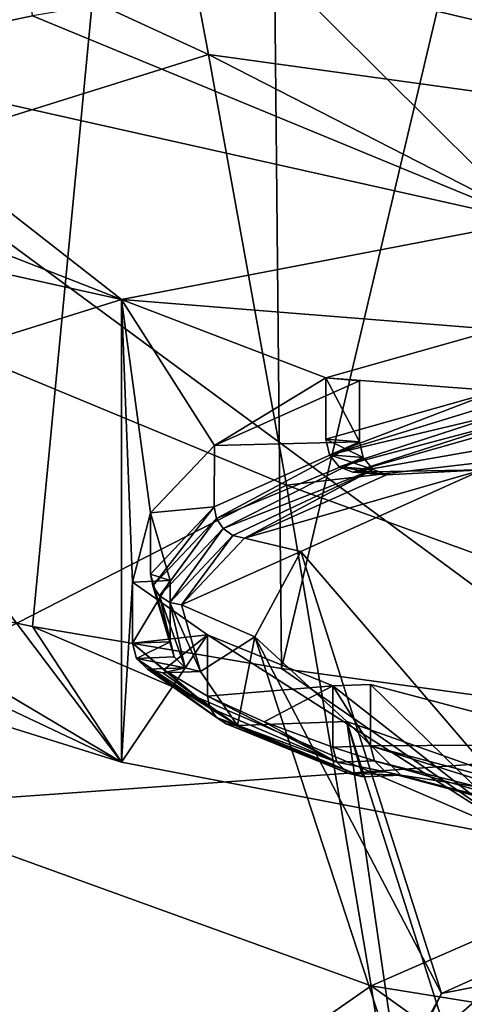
# Model space of a CAD drawing. Header units: millimetres. Extents: x -22 to 72, y 0 to 291.
# Tile 42 of 99: x -9.64 to -8.2, y 260.39 to 263.58. Entities that reach past the tile are written whole.
import ezdxf

# ---------------------------------------------------------------- set-up
doc = ezdxf.new("R2010")
doc.units = ezdxf.units.MM
doc.header["$LTSCALE"] = 65.185185
for name, color, linetype in [('113', 7, 'CONTINUOUS'), ('118', 7, 'CONTINUOUS'), ('122', 7, 'CONTINUOUS'), ('124', 7, 'CONTINUOUS'), ('129', 7, 'CONTINUOUS'), ('135', 7, 'CONTINUOUS'), ('136', 7, 'CONTINUOUS'), ('138', 7, 'CONTINUOUS'), ('139', 7, 'CONTINUOUS'), ('142', 7, 'CONTINUOUS'), ('144', 7, 'CONTINUOUS'), ('153', 7, 'CONTINUOUS'), ('178', 7, 'CONTINUOUS'), ('179', 7, 'CONTINUOUS'), ('183', 7, 'CONTINUOUS'), ('186', 7, 'CONTINUOUS'), ('191', 7, 'CONTINUOUS'), ('30', 7, 'CONTINUOUS'), ('63', 7, 'CONTINUOUS')]:
    doc.layers.add(name, color=color, linetype=linetype)

msp = doc.modelspace()

# ---------------------------------------------------------------- linework, layer by layer
at = {"layer": '113', "color": 7, "linetype": 'CONTINUOUS'}
for points in [[(-8.7926, 263.7231, 227.8801), (-6.3188, 263.1328, 228.5954), (-7.8884, 263.8464, 228.7572), (-8.7926, 263.7231, 227.8801)], [(-9.5977, 263.5873, 226.9132), (-7.9888, 262.9235, 227.1064), (-8.7926, 263.7231, 227.8801), (-9.5977, 263.5873, 226.9132)], [(-7.9888, 262.9235, 227.1064), (-6.3188, 263.1328, 228.5954), (-8.7926, 263.7231, 227.8801), (-7.9888, 262.9235, 227.1064)], [(-10.2949, 263.4403, 225.8673), (-7.9888, 262.9235, 227.1064), (-9.5977, 263.5873, 226.9132), (-10.2949, 263.4403, 225.8673)], [(-10.8764, 263.2838, 224.7542), (-9.3097, 262.6705, 225.306), (-10.2949, 263.4403, 225.8673), (-10.8764, 263.2838, 224.7542)], [(-9.3097, 262.6705, 225.306), (-7.9888, 262.9235, 227.1064), (-10.2949, 263.4403, 225.8673), (-9.3097, 262.6705, 225.306)], [(-11.3356, 263.1197, 223.5865), (-9.3097, 262.6705, 225.306), (-10.8764, 263.2838, 224.7542), (-11.3356, 263.1197, 223.5865)], [(-10.2238, 262.3848, 223.2728), (-9.3097, 262.6705, 225.306), (-11.3356, 263.1197, 223.5865), (-10.2238, 262.3848, 223.2728)], [(-9.3097, 261.1744, 214.6604), (-10.2239, 261.4601, 216.6936), (-10.8764, 261.916, 215.0218), (-9.3097, 261.1744, 214.6604)], [(-10.2949, 261.7596, 213.9087), (-9.3097, 261.1744, 214.6604), (-10.8764, 261.916, 215.0218), (-10.2949, 261.7596, 213.9087)], [(-9.5977, 261.6126, 212.8628), (-9.3097, 261.1744, 214.6604), (-10.2949, 261.7596, 213.9087), (-9.5977, 261.6126, 212.8628)], [(-7.9888, 260.9213, 212.86), (-9.3097, 261.1744, 214.6604), (-9.5977, 261.6126, 212.8628), (-7.9888, 260.9213, 212.86)], [(-8.7926, 261.4767, 211.8959), (-7.9888, 260.9213, 212.86), (-9.5977, 261.6126, 212.8628), (-8.7926, 261.4767, 211.8959)], [(-7.8884, 261.3534, 211.0188), (-7.9888, 260.9213, 212.86), (-8.7926, 261.4767, 211.8959), (-7.8884, 261.3534, 211.0188)]]:
    msp.add_3dface(points, dxfattribs=at)
at = {"layer": '118', "color": 7, "linetype": 'CONTINUOUS'}
for points in [[(-8.6496, 262.4166, 223.4992), (-8.5404, 262.4078, 223.4367), (-8.5404, 262.2097, 223.4645), (-8.6496, 262.4166, 223.4992)], [(-8.6496, 262.2185, 223.527), (-8.6496, 262.4166, 223.4992), (-8.5404, 262.2097, 223.4645), (-8.6496, 262.2185, 223.527)], [(-8.638, 262.1683, 223.5273), (-8.6496, 262.2185, 223.527), (-8.5288, 262.1595, 223.4648), (-8.638, 262.1683, 223.5273)], [(-8.5288, 262.1595, 223.4648), (-8.6496, 262.2185, 223.527), (-8.5404, 262.2097, 223.4645), (-8.5288, 262.1595, 223.4648)], [(-8.6061, 262.1294, 223.5141), (-8.638, 262.1683, 223.5273), (-8.4969, 262.1206, 223.4517), (-8.6061, 262.1294, 223.5141)], [(-8.4969, 262.1206, 223.4517), (-8.638, 262.1683, 223.5273), (-8.5288, 262.1595, 223.4648), (-8.4969, 262.1206, 223.4517)], [(-8.5623, 262.1125, 223.491), (-8.6061, 262.1294, 223.5141), (-8.453, 262.1037, 223.4285), (-8.5623, 262.1125, 223.491)], [(-8.453, 262.1037, 223.4285), (-8.6061, 262.1294, 223.5141), (-8.4969, 262.1206, 223.4517), (-8.453, 262.1037, 223.4285)]]:
    msp.add_3dface(points, dxfattribs=at)
at = {"layer": '122', "color": 7, "linetype": 'CONTINUOUS'}
for points in [[(-8.2755, 260.4265, 221.7747), (-8.1003, 260.461, 222.3804), (-7.7196, 260.6773, 223.5594), (-8.2755, 260.4265, 221.7747)], [(-8.1817, 260.3556, 221.7683), (-8.1003, 260.461, 222.3804), (-8.3746, 260.22, 220.6657), (-8.1817, 260.3556, 221.7683)], [(-8.3746, 260.22, 220.6657), (-8.1003, 260.461, 222.3804), (-8.2755, 260.4265, 221.7747), (-8.3746, 260.22, 220.6657)], [(-8.4165, 260.1647, 219.9122), (-8.3746, 260.22, 220.6657), (-8.2755, 260.4265, 221.7747), (-8.4165, 260.1647, 219.9122)]]:
    msp.add_3dface(points, dxfattribs=at)
at = {"layer": '124', "color": 7, "linetype": 'CONTINUOUS'}
for points in [[(-8.6268, 261.4206, 216.4127), (-8.505, 261.4252, 216.445), (-8.505, 261.2271, 216.4728), (-8.6268, 261.4206, 216.4127)], [(-8.6268, 261.2226, 216.4405), (-8.6268, 261.4206, 216.4127), (-8.505, 261.2271, 216.4728), (-8.6268, 261.2226, 216.4405)], [(-8.492, 261.1783, 216.4832), (-8.6268, 261.2226, 216.4405), (-8.505, 261.2271, 216.4728), (-8.492, 261.1783, 216.4832)], [(-8.6139, 261.1737, 216.4509), (-8.6268, 261.2226, 216.4405), (-8.492, 261.1783, 216.4832), (-8.6139, 261.1737, 216.4509)], [(-8.4564, 261.1433, 216.4978), (-8.6139, 261.1737, 216.4509), (-8.492, 261.1783, 216.4832), (-8.4564, 261.1433, 216.4978)], [(-8.5782, 261.1387, 216.4654), (-8.6139, 261.1737, 216.4509), (-8.4564, 261.1433, 216.4978), (-8.5782, 261.1387, 216.4654)], [(-8.4075, 261.1317, 216.5126), (-8.5782, 261.1387, 216.4654), (-8.4564, 261.1433, 216.4978), (-8.4075, 261.1317, 216.5126)], [(-8.5293, 261.1272, 216.4803), (-8.5782, 261.1387, 216.4654), (-8.4075, 261.1317, 216.5126), (-8.5293, 261.1272, 216.4803)]]:
    msp.add_3dface(points, dxfattribs=at)
at = {"layer": '129', "color": 7, "linetype": 'CONTINUOUS'}
for points in [[(-8.0107, 262.269, 224.605), (-8.5623, 262.1125, 223.491), (-7.1485, 262.3596, 225.2495), (-8.0107, 262.269, 224.605)], [(-7.1485, 262.3596, 225.2495), (-8.5623, 262.1125, 223.491), (-8.1433, 262.1198, 223.5432), (-7.1485, 262.3596, 225.2495)], [(-8.453, 262.1037, 223.4285), (-8.912, 261.8982, 221.966), (-8.1433, 262.1198, 223.5432), (-8.453, 262.1037, 223.4285)], [(-8.1433, 262.1198, 223.5432), (-8.912, 261.8982, 221.966), (-8.7297, 261.8552, 221.6606), (-8.1433, 262.1198, 223.5432)], [(-8.5623, 262.1125, 223.491), (-8.453, 262.1037, 223.4285), (-8.1433, 262.1198, 223.5432), (-8.5623, 262.1125, 223.491)], [(-8.912, 261.8982, 221.966), (-9.1157, 261.6826, 220.4326), (-8.7297, 261.8552, 221.6606), (-8.912, 261.8982, 221.966)], [(-8.7297, 261.8552, 221.6606), (-9.1157, 261.6826, 220.4326), (-8.8784, 261.5791, 219.6961), (-8.7297, 261.8552, 221.6606)], [(-9.1157, 261.6826, 220.4326), (-9.0545, 261.4678, 218.9039), (-8.8784, 261.5791, 219.6961), (-9.1157, 261.6826, 220.4326)], [(-9.0545, 261.4678, 218.9039), (-8.9348, 261.2922, 217.6542), (-8.8784, 261.5791, 219.6961), (-9.0545, 261.4678, 218.9039)], [(-8.8784, 261.5791, 219.6961), (-8.9348, 261.2922, 217.6542), (-8.5819, 261.3053, 217.7478), (-8.8784, 261.5791, 219.6961)], [(-9.1764, 261.4633, 218.8716), (-8.9348, 261.2922, 217.6542), (-9.0545, 261.4678, 218.9039), (-9.1764, 261.4633, 218.8716)], [(-8.9348, 261.2922, 217.6542), (-8.5293, 261.1272, 216.4803), (-8.5819, 261.3053, 217.7478), (-8.9348, 261.2922, 217.6542)], [(-8.5293, 261.1272, 216.4803), (-8.4075, 261.1317, 216.5126), (-8.5819, 261.3053, 217.7478), (-8.5293, 261.1272, 216.4803)], [(-8.5819, 261.3053, 217.7478), (-8.4075, 261.1317, 216.5126), (-7.855, 261.0476, 215.9138), (-8.5819, 261.3053, 217.7478)], [(-8.4075, 261.1317, 216.5126), (-7.6878, 260.9412, 215.1571), (-7.855, 261.0476, 215.9138), (-8.4075, 261.1317, 216.5126)]]:
    msp.add_3dface(points, dxfattribs=at)
at = {"layer": '135', "color": 7, "linetype": 'CONTINUOUS'}
for points in [[(-10.2949, 263.4403, 225.8673), (-9.5977, 263.5873, 226.9132), (-10.336, 271.1702, 224.7098), (-10.2949, 263.4403, 225.8673)], [(-10.2949, 261.7596, 213.9087), (-10.3359, 269.5092, 212.8907), (-8.8695, 269.2283, 210.8919), (-10.2949, 261.7596, 213.9087)], [(-9.5977, 261.6126, 212.8628), (-10.2949, 261.7596, 213.9087), (-8.8695, 269.2283, 210.8919), (-9.5977, 261.6126, 212.8628)], [(-8.7926, 261.4767, 211.8959), (-9.5977, 261.6126, 212.8628), (-8.8695, 269.2283, 210.8919), (-8.7926, 261.4767, 211.8959)], [(-8.7926, 261.4767, 211.8959), (-8.8695, 269.2283, 210.8919), (-7.0153, 268.9959, 209.2386), (-8.7926, 261.4767, 211.8959)], [(-7.8884, 261.3534, 211.0188), (-8.7926, 261.4767, 211.8959), (-7.0153, 268.9959, 209.2386), (-7.8884, 261.3534, 211.0188)]]:
    msp.add_3dface(points, dxfattribs=at)
at = {"layer": '136', "color": 7, "linetype": 'CONTINUOUS'}
for points in [[(-7.7196, 260.6773, 223.5594), (-8.1433, 262.1198, 223.5432), (-8.7297, 261.8552, 221.6606), (-7.7196, 260.6773, 223.5594)], [(-8.2755, 260.4265, 221.7747), (-8.7297, 261.8552, 221.6606), (-8.8784, 261.5791, 219.6961), (-8.2755, 260.4265, 221.7747)], [(-8.2755, 260.4265, 221.7747), (-7.7196, 260.6773, 223.5594), (-8.7297, 261.8552, 221.6606), (-8.2755, 260.4265, 221.7747)], [(-8.4165, 260.1647, 219.9122), (-8.2755, 260.4265, 221.7747), (-8.8784, 261.5791, 219.6961), (-8.4165, 260.1647, 219.9122)], [(-8.4165, 260.1647, 219.9122), (-8.8784, 261.5791, 219.6961), (-8.5819, 261.3053, 217.7478), (-8.4165, 260.1647, 219.9122)], [(-8.1354, 259.9052, 218.0654), (-8.4165, 260.1647, 219.9122), (-8.5819, 261.3053, 217.7478), (-8.1354, 259.9052, 218.0654)], [(-8.1354, 259.9052, 218.0654), (-8.5819, 261.3053, 217.7478), (-7.855, 261.0476, 215.9138), (-8.1354, 259.9052, 218.0654)]]:
    msp.add_3dface(points, dxfattribs=at)
at = {"layer": '138', "color": 7, "linetype": 'CONTINUOUS'}
for points in [[(-9.0022, 261.962, 221.9771), (-8.5404, 262.2097, 223.4645), (-9.0097, 262.0002, 221.9733), (-9.0022, 261.962, 221.9771)], [(-8.5288, 262.1595, 223.4648), (-8.5404, 262.2097, 223.4645), (-9.0022, 261.962, 221.9771), (-8.5288, 262.1595, 223.4648)], [(-8.9811, 261.9293, 221.977), (-8.5288, 262.1595, 223.4648), (-9.0022, 261.962, 221.9771), (-8.9811, 261.9293, 221.977)], [(-8.4969, 262.1206, 223.4517), (-8.5288, 262.1595, 223.4648), (-8.9811, 261.9293, 221.977), (-8.4969, 262.1206, 223.4517)], [(-8.9494, 261.9068, 221.9731), (-8.4969, 262.1206, 223.4517), (-8.9811, 261.9293, 221.977), (-8.9494, 261.9068, 221.9731)], [(-8.912, 261.8982, 221.966), (-8.4969, 262.1206, 223.4517), (-8.9494, 261.9068, 221.9731), (-8.912, 261.8982, 221.966)], [(-8.453, 262.1037, 223.4285), (-8.4969, 262.1206, 223.4517), (-8.912, 261.8982, 221.966), (-8.453, 262.1037, 223.4285)], [(-9.208, 261.7444, 220.4282), (-9.0097, 262.0002, 221.9733), (-9.2156, 261.7823, 220.4232), (-9.208, 261.7444, 220.4282)], [(-9.0022, 261.962, 221.9771), (-9.0097, 262.0002, 221.9733), (-9.208, 261.7444, 220.4282), (-9.0022, 261.962, 221.9771)], [(-9.1863, 261.7121, 220.4318), (-9.0022, 261.962, 221.9771), (-9.208, 261.7444, 220.4282), (-9.1863, 261.7121, 220.4318)], [(-8.9811, 261.9293, 221.977), (-9.0022, 261.962, 221.9771), (-9.1863, 261.7121, 220.4318), (-8.9811, 261.9293, 221.977)], [(-9.1539, 261.6904, 220.4333), (-8.9811, 261.9293, 221.977), (-9.1863, 261.7121, 220.4318), (-9.1539, 261.6904, 220.4333)], [(-8.9494, 261.9068, 221.9731), (-8.9811, 261.9293, 221.977), (-9.1539, 261.6904, 220.4333), (-8.9494, 261.9068, 221.9731)], [(-9.1157, 261.6826, 220.4326), (-8.9494, 261.9068, 221.9731), (-9.1539, 261.6904, 220.4333), (-9.1157, 261.6826, 220.4326)], [(-9.1157, 261.6826, 220.4326), (-8.912, 261.8982, 221.966), (-8.9494, 261.9068, 221.9731), (-9.1157, 261.6826, 220.4326)], [(-9.208, 261.7444, 220.4282), (-9.2156, 261.7823, 220.4232), (-9.1391, 261.5144, 218.8745), (-9.208, 261.7444, 220.4282)], [(-9.1391, 261.5144, 218.8745), (-9.2156, 261.7823, 220.4232), (-9.152, 261.5632, 218.8641), (-9.1391, 261.5144, 218.8745)], [(-9.1863, 261.7121, 220.4318), (-9.208, 261.7444, 220.4282), (-9.1391, 261.5144, 218.8745), (-9.1863, 261.7121, 220.4318)], [(-9.1539, 261.6904, 220.4333), (-9.1863, 261.7121, 220.4318), (-9.1034, 261.4793, 218.8891), (-9.1539, 261.6904, 220.4333)], [(-9.1034, 261.4793, 218.8891), (-9.1863, 261.7121, 220.4318), (-9.1391, 261.5144, 218.8745), (-9.1034, 261.4793, 218.8891)], [(-9.0545, 261.4678, 218.9039), (-9.1157, 261.6826, 220.4326), (-9.1539, 261.6904, 220.4333), (-9.0545, 261.4678, 218.9039)], [(-9.0545, 261.4678, 218.9039), (-9.1539, 261.6904, 220.4333), (-9.1034, 261.4793, 218.8891), (-9.0545, 261.4678, 218.9039)]]:
    msp.add_3dface(points, dxfattribs=at)
at = {"layer": '139', "color": 7, "linetype": 'CONTINUOUS'}
for points in [[(-8.6496, 262.2185, 223.527), (-8.638, 262.1683, 223.5273), (-8.0973, 262.375, 224.6406), (-8.6496, 262.2185, 223.527)], [(-8.638, 262.1683, 223.5273), (-8.0907, 262.3366, 224.6421), (-8.0973, 262.375, 224.6406), (-8.638, 262.1683, 223.5273)], [(-8.638, 262.1683, 223.5273), (-8.072, 262.303, 224.6359), (-8.0907, 262.3366, 224.6421), (-8.638, 262.1683, 223.5273)], [(-8.638, 262.1683, 223.5273), (-8.6061, 262.1294, 223.5141), (-8.072, 262.303, 224.6359), (-8.638, 262.1683, 223.5273)], [(-8.6061, 262.1294, 223.5141), (-8.0439, 262.2792, 224.6228), (-8.072, 262.303, 224.6359), (-8.6061, 262.1294, 223.5141)], [(-8.6061, 262.1294, 223.5141), (-8.5623, 262.1125, 223.491), (-8.0439, 262.2792, 224.6228), (-8.6061, 262.1294, 223.5141)], [(-8.5623, 262.1125, 223.491), (-8.0107, 262.269, 224.605), (-8.0439, 262.2792, 224.6228), (-8.5623, 262.1125, 223.491)]]:
    msp.add_3dface(points, dxfattribs=at)
at = {"layer": '142', "color": 7, "linetype": 'CONTINUOUS'}
for points in [[(-8.492, 261.1783, 216.4832), (-8.505, 261.2271, 216.4728), (-7.7656, 260.9954, 215.0992), (-8.492, 261.1783, 216.4832)], [(-7.7656, 260.9954, 215.0992), (-8.505, 261.2271, 216.4728), (-7.772, 261.0327, 215.0898), (-7.7656, 260.9954, 215.0992)], [(-8.4564, 261.1433, 216.4978), (-8.492, 261.1783, 216.4832), (-7.7473, 260.9649, 215.1153), (-8.4564, 261.1433, 216.4978)], [(-7.7473, 260.9649, 215.1153), (-8.492, 261.1783, 216.4832), (-7.7656, 260.9954, 215.0992), (-7.7473, 260.9649, 215.1153)], [(-8.4075, 261.1317, 216.5126), (-8.4564, 261.1433, 216.4978), (-7.6878, 260.9412, 215.1571), (-8.4075, 261.1317, 216.5126)], [(-7.6878, 260.9412, 215.1571), (-8.4564, 261.1433, 216.4978), (-7.72, 260.9459, 215.1356), (-7.6878, 260.9412, 215.1571)], [(-7.72, 260.9459, 215.1356), (-8.4564, 261.1433, 216.4978), (-7.7473, 260.9649, 215.1153), (-7.72, 260.9459, 215.1356)]]:
    msp.add_3dface(points, dxfattribs=at)
at = {"layer": '144', "color": 7, "linetype": 'CONTINUOUS'}
for points in [[(-7.9888, 262.9235, 227.1064), (-9.3097, 262.6705, 225.306), (-8.0973, 262.5731, 224.6127), (-7.9888, 262.9235, 227.1064)], [(-9.3097, 262.6705, 225.306), (-10.2238, 262.3848, 223.2728), (-9.3097, 261.1744, 214.6604), (-9.3097, 262.6705, 225.306)], [(-9.3097, 262.6705, 225.306), (-9.3097, 261.1744, 214.6604), (-9.2739, 261.7567, 218.804), (-9.3097, 262.6705, 225.306)], [(-9.3097, 262.6705, 225.306), (-8.6496, 262.4166, 223.4992), (-8.0973, 262.5731, 224.6127), (-9.3097, 262.6705, 225.306)], [(-8.6496, 262.4166, 223.4992), (-9.3097, 262.6705, 225.306), (-9.0096, 262.1982, 221.9456), (-8.6496, 262.4166, 223.4992)], [(-9.0096, 262.1982, 221.9456), (-9.3097, 262.6705, 225.306), (-9.2155, 261.9806, 220.3969), (-9.0096, 262.1982, 221.9456)], [(-9.2155, 261.9806, 220.3969), (-9.3097, 262.6705, 225.306), (-9.2739, 261.7567, 218.804), (-9.2155, 261.9806, 220.3969)], [(-8.5404, 262.4078, 223.4367), (-8.6496, 262.4166, 223.4992), (-9.0096, 262.1982, 221.9456), (-8.5404, 262.4078, 223.4367)], [(-10.2238, 262.3848, 223.2728), (-10.2239, 261.4601, 216.6936), (-9.3097, 261.1744, 214.6604), (-10.2238, 262.3848, 223.2728)], [(-9.152, 261.7612, 218.8363), (-9.2155, 261.9806, 220.3969), (-9.2739, 261.7567, 218.804), (-9.152, 261.7612, 218.8363)], [(-9.2739, 261.7567, 218.804), (-9.3097, 261.1744, 214.6604), (-9.0314, 261.5856, 217.5868), (-9.2739, 261.7567, 218.804)], [(-9.3097, 261.1744, 214.6604), (-7.9888, 260.9213, 212.86), (-9.0314, 261.5856, 217.5868), (-9.3097, 261.1744, 214.6604)], [(-7.9888, 260.9213, 212.86), (-8.6268, 261.4206, 216.4127), (-9.0314, 261.5856, 217.5868), (-7.9888, 260.9213, 212.86)], [(-7.9888, 260.9213, 212.86), (-8.505, 261.4252, 216.445), (-8.6268, 261.4206, 216.4127), (-7.9888, 260.9213, 212.86)], [(-8.505, 261.4252, 216.445), (-7.9888, 260.9213, 212.86), (-7.772, 261.2308, 215.062), (-8.505, 261.4252, 216.445)]]:
    msp.add_3dface(points, dxfattribs=at)
at = {"layer": '153', "color": 7, "linetype": 'CONTINUOUS'}
for points in [[(-9.1732, 261.4726, 218.2192), (-9.0241, 261.35, 217.6219), (-9.2739, 261.5586, 218.8318), (-9.1732, 261.4726, 218.2192)], [(-9.2739, 261.5586, 218.8318), (-9.0241, 261.35, 217.6219), (-9.2609, 261.5098, 218.8422), (-9.2739, 261.5586, 218.8318)], [(-9.0241, 261.35, 217.6219), (-9.0031, 261.3186, 217.632), (-9.2609, 261.5098, 218.8422), (-9.0241, 261.35, 217.6219)], [(-9.2609, 261.5098, 218.8422), (-9.0031, 261.3186, 217.632), (-9.2253, 261.4748, 218.8567), (-9.2609, 261.5098, 218.8422)], [(-8.9348, 261.2922, 217.6542), (-9.1764, 261.4633, 218.8716), (-9.2253, 261.4748, 218.8567), (-8.9348, 261.2922, 217.6542)], [(-8.9718, 261.2983, 217.6433), (-8.9348, 261.2922, 217.6542), (-9.2253, 261.4748, 218.8567), (-8.9718, 261.2983, 217.6433)], [(-9.0031, 261.3186, 217.632), (-8.9718, 261.2983, 217.6433), (-9.2253, 261.4748, 218.8567), (-9.0031, 261.3186, 217.632)], [(-9.0314, 261.3876, 217.6146), (-9.0241, 261.35, 217.6219), (-9.1732, 261.4726, 218.2192), (-9.0314, 261.3876, 217.6146)], [(-8.6139, 261.1737, 216.4509), (-9.0241, 261.35, 217.6219), (-9.0314, 261.3876, 217.6146), (-8.6139, 261.1737, 216.4509)], [(-8.6139, 261.1737, 216.4509), (-9.0314, 261.3876, 217.6146), (-8.849, 261.3041, 217.0209), (-8.6139, 261.1737, 216.4509)], [(-8.6139, 261.1737, 216.4509), (-9.0031, 261.3186, 217.632), (-9.0241, 261.35, 217.6219), (-8.6139, 261.1737, 216.4509)], [(-8.6139, 261.1737, 216.4509), (-8.5782, 261.1387, 216.4654), (-9.0031, 261.3186, 217.632), (-8.6139, 261.1737, 216.4509)], [(-8.5782, 261.1387, 216.4654), (-8.9718, 261.2983, 217.6433), (-9.0031, 261.3186, 217.632), (-8.5782, 261.1387, 216.4654)], [(-8.5782, 261.1387, 216.4654), (-8.5293, 261.1272, 216.4803), (-8.9718, 261.2983, 217.6433), (-8.5782, 261.1387, 216.4654)], [(-8.5293, 261.1272, 216.4803), (-8.9348, 261.2922, 217.6542), (-8.9718, 261.2983, 217.6433), (-8.5293, 261.1272, 216.4803)], [(-8.6268, 261.2226, 216.4405), (-8.6139, 261.1737, 216.4509), (-8.849, 261.3041, 217.0209), (-8.6268, 261.2226, 216.4405)]]:
    msp.add_3dface(points, dxfattribs=at)
at = {"layer": '178', "color": 7, "linetype": 'CONTINUOUS', "true_color": 0xcad1ee}
for points in [[(-8.6496, 262.4166, 223.4992), (-8.0973, 262.375, 224.6406), (-8.0973, 262.5731, 224.6127), (-8.6496, 262.4166, 223.4992)], [(-8.6496, 262.4166, 223.4992), (-8.6496, 262.2185, 223.527), (-8.0973, 262.375, 224.6406), (-8.6496, 262.4166, 223.4992)]]:
    msp.add_3dface(points, dxfattribs=at)
at = {"layer": '179', "color": 7, "linetype": 'CONTINUOUS', "true_color": 0xcad1ee}
for points in [[(-9.152, 261.5632, 218.8641), (-9.152, 261.7612, 218.8363), (-9.2739, 261.5586, 218.8318), (-9.152, 261.5632, 218.8641)], [(-9.152, 261.7612, 218.8363), (-9.2739, 261.7567, 218.804), (-9.2739, 261.5586, 218.8318), (-9.152, 261.7612, 218.8363)], [(-9.152, 261.5632, 218.8641), (-9.2739, 261.5586, 218.8318), (-9.2609, 261.5098, 218.8422), (-9.152, 261.5632, 218.8641)], [(-9.1391, 261.5144, 218.8745), (-9.152, 261.5632, 218.8641), (-9.2609, 261.5098, 218.8422), (-9.1391, 261.5144, 218.8745)], [(-9.1034, 261.4793, 218.8891), (-9.1391, 261.5144, 218.8745), (-9.2609, 261.5098, 218.8422), (-9.1034, 261.4793, 218.8891)], [(-9.1034, 261.4793, 218.8891), (-9.2609, 261.5098, 218.8422), (-9.2253, 261.4748, 218.8567), (-9.1034, 261.4793, 218.8891)], [(-9.1764, 261.4633, 218.8716), (-9.1034, 261.4793, 218.8891), (-9.2253, 261.4748, 218.8567), (-9.1764, 261.4633, 218.8716)], [(-9.1764, 261.4633, 218.8716), (-9.0545, 261.4678, 218.9039), (-9.1034, 261.4793, 218.8891), (-9.1764, 261.4633, 218.8716)]]:
    msp.add_3dface(points, dxfattribs=at)
at = {"layer": '183', "color": 7, "linetype": 'CONTINUOUS', "true_color": 0xcad1ee}
for points in [[(-8.505, 261.2271, 216.4728), (-8.505, 261.4252, 216.445), (-7.772, 261.2308, 215.062), (-8.505, 261.2271, 216.4728)], [(-7.772, 261.0327, 215.0898), (-8.505, 261.2271, 216.4728), (-7.772, 261.2308, 215.062), (-7.772, 261.0327, 215.0898)]]:
    msp.add_3dface(points, dxfattribs=at)
at = {"layer": '186', "color": 7, "linetype": 'CONTINUOUS', "true_color": 0xcad1ee}
for points in [[(-9.2739, 261.7567, 218.804), (-9.0314, 261.5856, 217.5868), (-9.2739, 261.5586, 218.8318), (-9.2739, 261.7567, 218.804)], [(-9.0314, 261.5856, 217.5868), (-9.1732, 261.4726, 218.2192), (-9.2739, 261.5586, 218.8318), (-9.0314, 261.5856, 217.5868)], [(-9.0314, 261.5856, 217.5868), (-9.0314, 261.3876, 217.6146), (-9.1732, 261.4726, 218.2192), (-9.0314, 261.5856, 217.5868)], [(-9.0314, 261.5856, 217.5868), (-8.6268, 261.4206, 216.4127), (-9.0314, 261.3876, 217.6146), (-9.0314, 261.5856, 217.5868)], [(-9.0314, 261.3876, 217.6146), (-8.6268, 261.4206, 216.4127), (-8.849, 261.3041, 217.0209), (-9.0314, 261.3876, 217.6146)], [(-8.6268, 261.4206, 216.4127), (-8.6268, 261.2226, 216.4405), (-8.849, 261.3041, 217.0209), (-8.6268, 261.4206, 216.4127)]]:
    msp.add_3dface(points, dxfattribs=at)
at = {"layer": '191', "color": 7, "linetype": 'CONTINUOUS', "true_color": 0xcad1ee}
for points in [[(-8.5404, 262.2097, 223.4645), (-8.5404, 262.4078, 223.4367), (-9.0096, 262.1982, 221.9456), (-8.5404, 262.2097, 223.4645)], [(-9.0097, 262.0002, 221.9733), (-9.0096, 262.1982, 221.9456), (-9.2155, 261.9806, 220.3969), (-9.0097, 262.0002, 221.9733)], [(-9.0097, 262.0002, 221.9733), (-8.5404, 262.2097, 223.4645), (-9.0096, 262.1982, 221.9456), (-9.0097, 262.0002, 221.9733)], [(-9.2156, 261.7823, 220.4232), (-9.0097, 262.0002, 221.9733), (-9.2155, 261.9806, 220.3969), (-9.2156, 261.7823, 220.4232)], [(-9.2156, 261.7823, 220.4232), (-9.2155, 261.9806, 220.3969), (-9.152, 261.7612, 218.8363), (-9.2156, 261.7823, 220.4232)], [(-9.152, 261.5632, 218.8641), (-9.2156, 261.7823, 220.4232), (-9.152, 261.7612, 218.8363), (-9.152, 261.5632, 218.8641)]]:
    msp.add_3dface(points, dxfattribs=at)
at = {"layer": '30', "color": 7, "linetype": 'CONTINUOUS'}
for points in [[(-9.0282, 263.4624, 24.2915), (-9.2424, 264.596, 26.5293), (-11.0616, 264.4008, 24.1343), (-9.0282, 263.4624, 24.2915)], [(-6.908, 263.1696, 25.1569), (-7.0261, 263.8772, 26.6951), (-9.2424, 264.596, 26.5293), (-6.908, 263.1696, 25.1569)], [(-9.0282, 263.4624, 24.2915), (-6.908, 263.1696, 25.1569), (-9.2424, 264.596, 26.5293), (-9.0282, 263.4624, 24.2915)], [(-10.7994, 262.9085, 21.9743), (-9.0282, 263.4624, 24.2915), (-11.0616, 264.4008, 24.1343), (-10.7994, 262.9085, 21.9743)], [(-8.7768, 262.0703, 22.1496), (-9.0282, 263.4624, 24.2915), (-10.7994, 262.9085, 21.9743), (-8.7768, 262.0703, 22.1496)], [(-6.7662, 262.3034, 23.594), (-6.908, 263.1696, 25.1569), (-9.0282, 263.4624, 24.2915), (-6.7662, 262.3034, 23.594)], [(-8.7768, 262.0703, 22.1496), (-6.7662, 262.3034, 23.594), (-9.0282, 263.4624, 24.2915), (-8.7768, 262.0703, 22.1496)], [(-10.5158, 261.1797, 19.9486), (-8.7768, 262.0703, 22.1496), (-10.7994, 262.9085, 21.9743), (-10.5158, 261.1797, 19.9486)], [(-6.6044, 261.2808, 22.0333), (-6.7662, 262.3034, 23.594), (-8.7768, 262.0703, 22.1496), (-6.6044, 261.2808, 22.0333)], [(-8.5032, 260.4512, 20.1353), (-8.7768, 262.0703, 22.1496), (-10.5158, 261.1797, 19.9486), (-8.5032, 260.4512, 20.1353)], [(-8.5032, 260.4512, 20.1353), (-6.6044, 261.2808, 22.0333), (-8.7768, 262.0703, 22.1496), (-8.5032, 260.4512, 20.1353)], [(-6.4291, 260.1165, 20.5124), (-6.6044, 261.2808, 22.0333), (-8.5032, 260.4512, 20.1353), (-6.4291, 260.1165, 20.5124)], [(-10.2251, 259.2498, 18.0878), (-8.5032, 260.4512, 20.1353), (-10.5158, 261.1797, 19.9486), (-10.2251, 259.2498, 18.0878)], [(-8.2221, 258.6371, 18.2801), (-8.5032, 260.4512, 20.1353), (-10.2251, 259.2498, 18.0878), (-8.2221, 258.6371, 18.2801)], [(-6.2478, 258.8334, 19.0684), (-6.4291, 260.1165, 20.5124), (-8.5032, 260.4512, 20.1353), (-6.2478, 258.8334, 19.0684)], [(-8.2221, 258.6371, 18.2801), (-6.2478, 258.8334, 19.0684), (-8.5032, 260.4512, 20.1353), (-8.2221, 258.6371, 18.2801)]]:
    msp.add_3dface(points, dxfattribs=at)
at = {"layer": '63', "color": 7, "linetype": 'CONTINUOUS'}
for points in [[(-7.4579, 261.2181, -9.363), (-11.1927, 263.9748, -7.7888), (-7.4632, 266.168, -7.154), (-7.4579, 261.2181, -9.363)], [(-11.1916, 260.9524, -9.0484), (-11.1927, 263.9748, -7.7888), (-7.4579, 261.2181, -9.363), (-11.1916, 260.9524, -9.0484)], [(-7.4521, 256.0678, -10.9664), (-11.1916, 260.9524, -9.0484), (-7.4579, 261.2181, -9.363), (-7.4521, 256.0678, -10.9664)], [(-11.1906, 257.8784, -10.0799), (-11.1916, 260.9524, -9.0484), (-7.4521, 256.0678, -10.9664), (-11.1906, 257.8784, -10.0799)]]:
    msp.add_3dface(points, dxfattribs=at)

doc.saveas('drawing.dxf')
